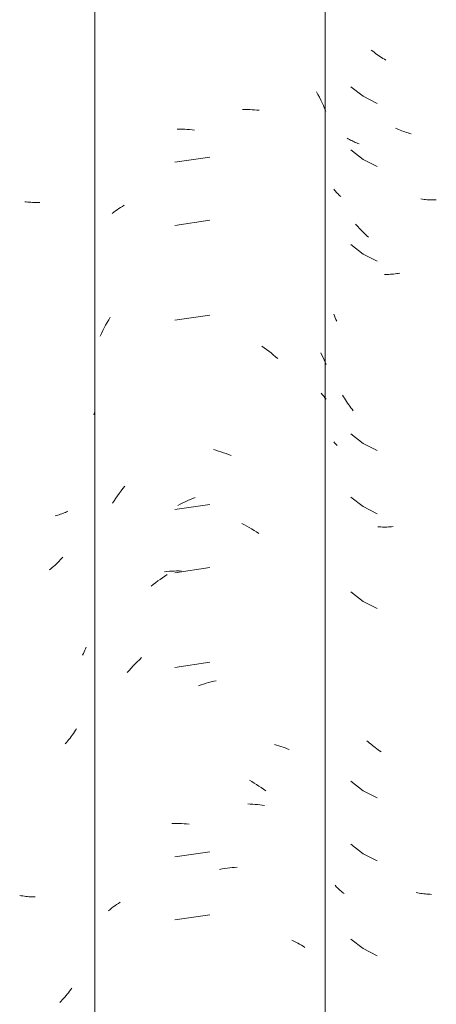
# Model space of a CAD drawing. Header units: metres. Extents: x 10.2 to 107.4, y -18.3 to 5.6.
# Tile 60 of 256: x 15.659 to 15.858, y 3.119 to 3.589. Entities that reach past the tile are written whole.
import ezdxf

# ---------------------------------------------------------------- set-up
doc = ezdxf.new("R2010")
doc.units = ezdxf.units.M
doc.layers.add('A-GLAZ-CWMG', color=7, linetype='Continuous', lineweight=5)

# ---------------------------------------------------------------- blocks, each defined once
blk = doc.blocks.new('FP_17-FACHADA 03')
at = {"layer": 'A-GLAZ-CWMG', "color": 9, "true_color": 0xc0c0c0}
for p, q in [((15.66234, 3.50217), (15.6616, 3.50226)), ((15.66308, 3.50209), (15.66234, 3.50217)), ((15.66381, 3.50202), (15.66308, 3.50209)), ((15.66455, 3.50197), (15.66381, 3.50202)), ((15.66528, 3.50193), (15.66455, 3.50197)), ((15.66601, 3.5019), (15.66528, 3.50193)), ((15.66673, 3.50189), (15.66601, 3.5019)), ((15.66745, 3.50189), (15.66673, 3.50189)), ((15.66817, 3.5019), (15.66745, 3.50189)), ((15.66888, 3.50193), (15.66817, 3.5019)), ((15.67673, 3.35243), (15.67609, 3.35226)), ((15.67737, 3.35261), (15.67673, 3.35243)), ((15.678, 3.3528), (15.67737, 3.35261)), ((15.67862, 3.35301), (15.678, 3.3528)), ((15.67924, 3.35322), (15.67862, 3.35301)), ((15.67984, 3.35345), (15.67924, 3.35322)), ((15.68044, 3.35368), (15.67984, 3.35345)), ((15.68103, 3.35393), (15.68044, 3.35368)), ((15.68161, 3.35419), (15.68103, 3.35393)), ((15.68218, 3.35445), (15.68161, 3.35419)), ((15.67606, 3.32875), (15.67541, 3.32817)), ((15.67671, 3.32935), (15.67606, 3.32875)), ((15.67735, 3.32996), (15.67671, 3.32935)), ((15.67798, 3.33059), (15.67735, 3.32996)), ((15.6786, 3.33122), (15.67798, 3.33059)), ((15.67921, 3.33186), (15.6786, 3.33122)), ((15.67982, 3.33252), (15.67921, 3.33186)), ((15.67409, 3.32703), (15.67342, 3.32648)), ((15.67475, 3.32759), (15.67409, 3.32703)), ((15.67541, 3.32817), (15.67475, 3.32759)), ((15.68958, 3.28659), (15.68921, 3.28584)), ((15.68995, 3.28735), (15.68958, 3.28659)), ((15.6903, 3.28811), (15.68995, 3.28735)), ((15.69065, 3.28887), (15.6903, 3.28811)), ((15.69099, 3.28964), (15.69065, 3.28887)), ((15.68483, 3.24838), (15.6843, 3.24763)), ((15.68535, 3.24913), (15.68483, 3.24838)), ((15.68585, 3.2499), (15.68535, 3.24913)), ((15.68635, 3.25067), (15.68585, 3.2499)), ((15.68153, 3.24404), (15.68094, 3.24336)), ((15.6821, 3.24474), (15.68153, 3.24404)), ((15.68266, 3.24545), (15.6821, 3.24474)), ((15.68322, 3.24617), (15.68266, 3.24545)), ((15.68377, 3.24689), (15.68322, 3.24617)), ((15.6843, 3.24763), (15.68377, 3.24689)), ((15.65997, 3.17094), (15.65922, 3.17107)), ((15.66071, 3.17081), (15.65997, 3.17094)), ((15.66146, 3.17071), (15.66071, 3.17081)), ((15.6622, 3.17061), (15.66146, 3.17071)), ((15.66294, 3.17053), (15.6622, 3.17061)), ((15.66368, 3.17046), (15.66294, 3.17053)), ((15.66441, 3.17041), (15.66368, 3.17046)), ((15.66514, 3.17037), (15.66441, 3.17041)), ((15.66587, 3.17034), (15.66514, 3.17037)), ((15.6666, 3.17032), (15.66587, 3.17034)), ((15.68411, 3.1268), (15.68357, 3.12607)), ((15.68014, 3.12188), (15.67954, 3.12122)), ((15.68074, 3.12255), (15.68014, 3.12188)), ((15.68132, 3.12323), (15.68074, 3.12255)), ((15.6819, 3.12392), (15.68132, 3.12323)), ((15.68247, 3.12463), (15.6819, 3.12392)), ((15.68303, 3.12534), (15.68247, 3.12463)), ((15.68357, 3.12607), (15.68303, 3.12534)), ((15.67893, 3.12056), (15.67831, 3.11993)), ((15.67954, 3.12122), (15.67893, 3.12056))]:
    blk.add_line(p, q, dxfattribs=at)
blk = doc.blocks.new('FP_18-FACHADA 03')
at = {"layer": 'A-GLAZ-CWMG', "color": 9, "true_color": 0xc0c0c0}
for p, q in [((15.80085, 3.55471), (15.80154, 3.55342)), ((15.80154, 3.55342), (15.80221, 3.55212)), ((15.80221, 3.55212), (15.80287, 3.55081)), ((15.80287, 3.55081), (15.8035, 3.54948)), ((15.8035, 3.54948), (15.80411, 3.54814)), ((15.76549, 3.54631), (15.76666, 3.54632)), ((15.76666, 3.54632), (15.76782, 3.54631)), ((15.76782, 3.54631), (15.76898, 3.54627)), ((15.76898, 3.54627), (15.77013, 3.54621)), ((15.77013, 3.54621), (15.77127, 3.54613)), ((15.77127, 3.54613), (15.77241, 3.54603)), ((15.77241, 3.54603), (15.77354, 3.5459)), ((15.80411, 3.54814), (15.80471, 3.54679)), ((15.80471, 3.54679), (15.80528, 3.54543)), ((15.7344, 3.53696), (15.73557, 3.53696)), ((15.73557, 3.53696), (15.73674, 3.53693)), ((15.73674, 3.53693), (15.73793, 3.53688)), ((15.73793, 3.53688), (15.73911, 3.53681)), ((15.73911, 3.53681), (15.7403, 3.53671)), ((15.7403, 3.53671), (15.74149, 3.53659)), ((15.74149, 3.53659), (15.74269, 3.53645)), ((15.74992, 3.52352), (15.73324, 3.52107)), ((15.70405, 3.49727), (15.70485, 3.49786)), ((15.70485, 3.49786), (15.70567, 3.49843)), ((15.70567, 3.49843), (15.70651, 3.49898)), ((15.70651, 3.49898), (15.70737, 3.49952)), ((15.70737, 3.49952), (15.70824, 3.50004)), ((15.70824, 3.50004), (15.70913, 3.50054)), ((15.70326, 3.49667), (15.70405, 3.49727)), ((15.74992, 3.49338), (15.73324, 3.49092)), ((15.70094, 3.44457), (15.70167, 3.44583)), ((15.70167, 3.44583), (15.70242, 3.44707)), ((15.74992, 3.44817), (15.73324, 3.44571)), ((15.69887, 3.4407), (15.69954, 3.442)), ((15.69954, 3.442), (15.70023, 3.44329)), ((15.70023, 3.44329), (15.70094, 3.44457)), ((15.69759, 3.43806), (15.69822, 3.43938)), ((15.69822, 3.43938), (15.69887, 3.4407)), ((15.77477, 3.43331), (15.77588, 3.43252)), ((15.77588, 3.43252), (15.77697, 3.43172)), ((15.77697, 3.43172), (15.77806, 3.43089)), ((15.77806, 3.43089), (15.77914, 3.43004)), ((15.77914, 3.43004), (15.78021, 3.42917)), ((15.78021, 3.42917), (15.78126, 3.42827)), ((15.78126, 3.42827), (15.7823, 3.42736)), ((15.8029, 3.43018), (15.80343, 3.42906)), ((15.80343, 3.42906), (15.80395, 3.42793)), ((15.80395, 3.42793), (15.80446, 3.42679)), ((15.80446, 3.42679), (15.80495, 3.42565)), ((15.80495, 3.42565), (15.80543, 3.4245)), ((15.80304, 3.41084), (15.80366, 3.41013)), ((15.80366, 3.41013), (15.80427, 3.4094)), ((15.80427, 3.4094), (15.80486, 3.40867)), ((15.80486, 3.40867), (15.80543, 3.40792)), ((15.69455, 3.40056), (15.69508, 3.40198)), ((15.75163, 3.38395), (15.75284, 3.38361)), ((15.75284, 3.38361), (15.75405, 3.38324)), ((15.75405, 3.38324), (15.75525, 3.38286)), ((15.75525, 3.38286), (15.75646, 3.38245)), ((15.75646, 3.38245), (15.75766, 3.38201)), ((15.75766, 3.38201), (15.75886, 3.38156)), ((15.75886, 3.38156), (15.76006, 3.38108)), ((15.70843, 3.36531), (15.70932, 3.36643)), ((15.70503, 3.36068), (15.70585, 3.36186)), ((15.70585, 3.36186), (15.7067, 3.36303)), ((15.7067, 3.36303), (15.70755, 3.36418)), ((15.70755, 3.36418), (15.70843, 3.36531)), ((15.70343, 3.35827), (15.70422, 3.35949)), ((15.70422, 3.35949), (15.70503, 3.36068)), ((15.74992, 3.35774), (15.73324, 3.35528)), ((15.73465, 3.35726), (15.73583, 3.35786)), ((15.73583, 3.35786), (15.737, 3.35845)), ((15.737, 3.35845), (15.73818, 3.359)), ((15.73818, 3.359), (15.73937, 3.35954)), ((15.73937, 3.35954), (15.74056, 3.36005)), ((15.74056, 3.36005), (15.74176, 3.36054)), ((15.74176, 3.36054), (15.74295, 3.36101)), ((15.76523, 3.34857), (15.7664, 3.34797)), ((15.7664, 3.34797), (15.76757, 3.34735)), ((15.76757, 3.34735), (15.76873, 3.3467)), ((15.76873, 3.3467), (15.76988, 3.34603)), ((15.76988, 3.34603), (15.77102, 3.34534)), ((15.77102, 3.34534), (15.77216, 3.34462)), ((15.77216, 3.34462), (15.77329, 3.34389)), ((15.72834, 3.32562), (15.72947, 3.32574)), ((15.72849, 3.32349), (15.72962, 3.32421)), ((15.72947, 3.32574), (15.73061, 3.32583)), ((15.73061, 3.32583), (15.73176, 3.32589)), ((15.73176, 3.32589), (15.73292, 3.32594)), ((15.73292, 3.32594), (15.73408, 3.32596)), ((15.74992, 3.3276), (15.73324, 3.32514)), ((15.73408, 3.32596), (15.73525, 3.32596)), ((15.73525, 3.32596), (15.73642, 3.32594)), ((15.72188, 3.31868), (15.72296, 3.31954)), ((15.72296, 3.31954), (15.72404, 3.32037)), ((15.72404, 3.32037), (15.72514, 3.32118)), ((15.72514, 3.32118), (15.72625, 3.32197)), ((15.72625, 3.32197), (15.72736, 3.32274)), ((15.72736, 3.32274), (15.72849, 3.32349)), ((15.71335, 3.28061), (15.71432, 3.28163)), ((15.71432, 3.28163), (15.71531, 3.28263)), ((15.71531, 3.28263), (15.71631, 3.28361)), ((15.71631, 3.28361), (15.71732, 3.28458)), ((15.74992, 3.28238), (15.73324, 3.27992)), ((15.71052, 3.27745), (15.71145, 3.27852)), ((15.71145, 3.27852), (15.71239, 3.27958)), ((15.71239, 3.27958), (15.71335, 3.28061)), ((15.74575, 3.27158), (15.74695, 3.27197)), ((15.74695, 3.27197), (15.74816, 3.27233)), ((15.74816, 3.27233), (15.74937, 3.27268)), ((15.74937, 3.27268), (15.75058, 3.273)), ((15.75058, 3.273), (15.75178, 3.27329)), ((15.75178, 3.27329), (15.75299, 3.27357)), ((15.74454, 3.27117), (15.74575, 3.27158)), ((15.78073, 3.24311), (15.78178, 3.24282)), ((15.78178, 3.24282), (15.78282, 3.24252)), ((15.78282, 3.24252), (15.78384, 3.24219)), ((15.78384, 3.24219), (15.78485, 3.24184)), ((15.78485, 3.24184), (15.78585, 3.24148)), ((15.78585, 3.24148), (15.78684, 3.2411)), ((15.78684, 3.2411), (15.78781, 3.24069)), ((15.76878, 3.2261), (15.76993, 3.22543)), ((15.76993, 3.22543), (15.77108, 3.22473)), ((15.77108, 3.22473), (15.77221, 3.22402)), ((15.77221, 3.22402), (15.77334, 3.22328)), ((15.77334, 3.22328), (15.77446, 3.22252)), ((15.77446, 3.22252), (15.77557, 3.22174)), ((15.77557, 3.22174), (15.77667, 3.22094)), ((15.76809, 3.21473), (15.76925, 3.21469)), ((15.76925, 3.21469), (15.77039, 3.21462)), ((15.77039, 3.21462), (15.77154, 3.21454)), ((15.77154, 3.21454), (15.77267, 3.21443)), ((15.77267, 3.21443), (15.77379, 3.2143)), ((15.77379, 3.2143), (15.77491, 3.21415)), ((15.77491, 3.21415), (15.77602, 3.21397)), ((15.73181, 3.20533), (15.73297, 3.20537)), ((15.73297, 3.20537), (15.73413, 3.20539)), ((15.73413, 3.20539), (15.7353, 3.20539)), ((15.7353, 3.20539), (15.73647, 3.20537)), ((15.73647, 3.20537), (15.73765, 3.20532)), ((15.73765, 3.20532), (15.73884, 3.20525)), ((15.73884, 3.20525), (15.74003, 3.20516)), ((15.74992, 3.19195), (15.73324, 3.1895)), ((15.75459, 3.18346), (15.75579, 3.18368)), ((15.75579, 3.18368), (15.757, 3.18388)), ((15.757, 3.18388), (15.7582, 3.18405)), ((15.7582, 3.18405), (15.7594, 3.1842)), ((15.7594, 3.1842), (15.76059, 3.18432)), ((15.76059, 3.18432), (15.76178, 3.18443)), ((15.76178, 3.18443), (15.76297, 3.18451)), ((15.70158, 3.16371), (15.70232, 3.16434)), ((15.70232, 3.16434), (15.70309, 3.16496)), ((15.70309, 3.16496), (15.70387, 3.16556)), ((15.70387, 3.16556), (15.70467, 3.16615)), ((15.70467, 3.16615), (15.70548, 3.16673)), ((15.70548, 3.16673), (15.70632, 3.16728)), ((15.70632, 3.16728), (15.70717, 3.16783)), ((15.74992, 3.16181), (15.73324, 3.15935)), ((15.78907, 3.1497), (15.79001, 3.14926)), ((15.79001, 3.14926), (15.79093, 3.14879)), ((15.79093, 3.14879), (15.79184, 3.14831)), ((15.79184, 3.14831), (15.79273, 3.14781)), ((15.79273, 3.14781), (15.79361, 3.14729)), ((15.79361, 3.14729), (15.79447, 3.14676)), ((15.79447, 3.14676), (15.79531, 3.14621))]:
    blk.add_line(p, q, dxfattribs=at)
blk = doc.blocks.new('FP_19-FACHADA 03')
at = {"layer": 'A-GLAZ-CWMG', "color": 9, "true_color": 0xc0c0c0}
for p, q in [((15.82763, 3.57414), (15.82695, 3.57468)), ((15.82831, 3.57361), (15.82763, 3.57414)), ((15.829, 3.57309), (15.82831, 3.57361)), ((15.82969, 3.57259), (15.829, 3.57309)), ((15.83039, 3.5721), (15.82969, 3.57259)), ((15.83109, 3.57162), (15.83039, 3.5721)), ((15.8318, 3.57116), (15.83109, 3.57162)), ((15.83251, 3.57071), (15.8318, 3.57116)), ((15.83323, 3.57027), (15.83251, 3.57071)), ((15.83395, 3.56985), (15.83323, 3.57027)), ((15.81724, 3.55717), (15.82317, 3.55262)), ((15.82317, 3.55262), (15.82983, 3.54921)), ((15.83927, 3.53703), (15.83852, 3.53735)), ((15.84001, 3.53671), (15.83927, 3.53703)), ((15.84076, 3.53641), (15.84001, 3.53671)), ((15.84151, 3.53612), (15.84076, 3.53641)), ((15.84226, 3.53585), (15.84151, 3.53612)), ((15.84301, 3.53559), (15.84226, 3.53585)), ((15.84376, 3.53535), (15.84301, 3.53559)), ((15.84451, 3.53511), (15.84376, 3.53535)), ((15.84526, 3.53489), (15.84451, 3.53511)), ((15.816, 3.53231), (15.81548, 3.53263)), ((15.81653, 3.532), (15.816, 3.53231)), ((15.81707, 3.5317), (15.81653, 3.532)), ((15.81762, 3.53141), (15.81707, 3.5317)), ((15.81818, 3.53113), (15.81762, 3.53141)), ((15.81875, 3.53086), (15.81818, 3.53113)), ((15.81932, 3.5306), (15.81875, 3.53086)), ((15.81991, 3.53035), (15.81932, 3.5306)), ((15.84601, 3.53469), (15.84526, 3.53489)), ((15.81724, 3.52703), (15.82317, 3.52247)), ((15.82051, 3.53011), (15.81991, 3.53035)), ((15.82111, 3.52988), (15.82051, 3.53011)), ((15.82317, 3.52247), (15.82983, 3.51907)), ((15.80945, 3.50774), (15.80907, 3.50821)), ((15.80984, 3.50728), (15.80945, 3.50774)), ((15.81024, 3.50683), (15.80984, 3.50728)), ((15.81066, 3.50639), (15.81024, 3.50683)), ((15.81109, 3.50595), (15.81066, 3.50639)), ((15.81154, 3.50552), (15.81109, 3.50595)), ((15.812, 3.50511), (15.81154, 3.50552)), ((15.81247, 3.5047), (15.812, 3.50511)), ((15.85142, 3.50348), (15.85068, 3.50358)), ((15.85216, 3.50338), (15.85142, 3.50348)), ((15.8529, 3.50331), (15.85216, 3.50338)), ((15.85364, 3.50324), (15.8529, 3.50331)), ((15.85437, 3.50319), (15.85364, 3.50324)), ((15.8551, 3.50315), (15.85437, 3.50319)), ((15.85583, 3.50313), (15.8551, 3.50315)), ((15.85655, 3.50312), (15.85583, 3.50313)), ((15.85727, 3.50312), (15.85655, 3.50312)), ((15.85798, 3.50313), (15.85727, 3.50312)), ((15.82004, 3.4909), (15.81946, 3.49158)), ((15.82064, 3.49023), (15.82004, 3.4909)), ((15.82124, 3.48957), (15.82064, 3.49023)), ((15.82186, 3.48893), (15.82124, 3.48957)), ((15.82248, 3.4883), (15.82186, 3.48893)), ((15.82311, 3.48767), (15.82248, 3.4883)), ((15.82374, 3.48706), (15.82311, 3.48767)), ((15.82439, 3.48646), (15.82374, 3.48706)), ((15.82504, 3.48588), (15.82439, 3.48646)), ((15.82569, 3.4853), (15.82504, 3.48588)), ((15.81724, 3.48181), (15.82317, 3.47726)), ((15.82317, 3.47726), (15.82983, 3.47386)), ((15.83396, 3.46752), (15.83324, 3.46752)), ((15.83469, 3.46754), (15.83396, 3.46752)), ((15.83541, 3.46758), (15.83469, 3.46754)), ((15.83615, 3.46762), (15.83541, 3.46758)), ((15.83688, 3.46768), (15.83615, 3.46762)), ((15.83762, 3.46775), (15.83688, 3.46768)), ((15.83836, 3.46784), (15.83762, 3.46775)), ((15.8391, 3.46794), (15.83836, 3.46784)), ((15.83984, 3.46805), (15.8391, 3.46794)), ((15.84059, 3.46818), (15.83984, 3.46805)), ((15.80941, 3.44773), (15.80907, 3.44856)), ((15.80976, 3.4469), (15.80941, 3.44773)), ((15.81012, 3.44607), (15.80976, 3.4469)), ((15.8105, 3.44526), (15.81012, 3.44607)), ((15.81366, 3.40918), (15.81319, 3.40998)), ((15.81414, 3.4084), (15.81366, 3.40918)), ((15.81464, 3.40762), (15.81414, 3.4084)), ((15.81514, 3.40686), (15.81464, 3.40762)), ((15.81565, 3.4061), (15.81514, 3.40686)), ((15.81618, 3.40535), (15.81565, 3.4061)), ((15.81671, 3.40461), (15.81618, 3.40535)), ((15.81725, 3.40388), (15.81671, 3.40461)), ((15.81781, 3.40316), (15.81725, 3.40388)), ((15.81837, 3.40246), (15.81781, 3.40316)), ((15.81724, 3.39139), (15.82317, 3.38683)), ((15.80944, 3.38718), (15.80907, 3.38764)), ((15.80982, 3.38673), (15.80944, 3.38718)), ((15.81021, 3.38629), (15.80982, 3.38673)), ((15.81062, 3.38586), (15.81021, 3.38629)), ((15.82317, 3.38683), (15.82983, 3.38343)), ((15.81724, 3.36124), (15.82317, 3.35669)), ((15.82317, 3.35669), (15.82983, 3.35329)), ((15.83086, 3.34702), (15.83015, 3.34707)), ((15.83589, 3.34703), (15.83516, 3.34699)), ((15.83662, 3.34709), (15.83589, 3.34703)), ((15.83736, 3.34716), (15.83662, 3.34709)), ((15.83156, 3.34699), (15.83086, 3.34702)), ((15.83227, 3.34696), (15.83156, 3.34699)), ((15.83299, 3.34695), (15.83227, 3.34696)), ((15.83371, 3.34695), (15.83299, 3.34695)), ((15.83443, 3.34696), (15.83371, 3.34695)), ((15.83516, 3.34699), (15.83443, 3.34696)), ((15.81724, 3.31603), (15.82317, 3.31147)), ((15.82317, 3.31147), (15.82983, 3.30807)), ((15.8255, 3.24433), (15.82484, 3.24491)), ((15.82616, 3.24376), (15.8255, 3.24433)), ((15.82683, 3.24321), (15.82616, 3.24376)), ((15.8275, 3.24266), (15.82683, 3.24321)), ((15.82818, 3.24213), (15.8275, 3.24266)), ((15.82887, 3.24162), (15.82818, 3.24213)), ((15.82956, 3.24111), (15.82887, 3.24162)), ((15.83026, 3.24062), (15.82956, 3.24111)), ((15.83096, 3.24014), (15.83026, 3.24062)), ((15.83167, 3.23967), (15.83096, 3.24014)), ((15.81724, 3.2256), (15.82317, 3.22104)), ((15.82317, 3.22104), (15.82983, 3.21764)), ((15.81724, 3.19546), (15.82317, 3.1909)), ((15.82317, 3.1909), (15.82983, 3.1875)), ((15.81005, 3.17547), (15.80968, 3.1759)), ((15.81044, 3.17505), (15.81005, 3.17547)), ((15.81084, 3.17464), (15.81044, 3.17505)), ((15.81125, 3.17423), (15.81084, 3.17464)), ((15.81167, 3.17383), (15.81125, 3.17423)), ((15.81211, 3.17344), (15.81167, 3.17383)), ((15.81255, 3.17306), (15.81211, 3.17344)), ((15.81301, 3.17268), (15.81255, 3.17306)), ((15.81348, 3.17232), (15.81301, 3.17268)), ((15.81395, 3.17196), (15.81348, 3.17232)), ((15.84905, 3.17229), (15.8483, 3.17244)), ((15.8498, 3.17215), (15.84905, 3.17229)), ((15.85054, 3.17203), (15.8498, 3.17215)), ((15.85128, 3.17192), (15.85054, 3.17203)), ((15.85203, 3.17183), (15.85128, 3.17192)), ((15.85277, 3.17175), (15.85203, 3.17183)), ((15.8535, 3.17168), (15.85277, 3.17175)), ((15.85423, 3.17163), (15.8535, 3.17168)), ((15.85497, 3.17159), (15.85423, 3.17163)), ((15.85569, 3.17156), (15.85497, 3.17159)), ((15.81724, 3.15024), (15.82317, 3.14569)), ((15.82317, 3.14569), (15.82983, 3.14229))]:
    blk.add_line(p, q, dxfattribs=at)
blk = doc.blocks.new('Rectangular Mullion - Telha Fibrocimento - Ondulada-1908998-FACHADA 03')
at = {"layer": 'A-GLAZ-CWMG'}
for p, q in [((15.69508, 2.77698), (15.69508, 4.13223)), ((15.80491, 2.77941), (15.80491, 4.13466))]:
    blk.add_line(p, q, dxfattribs=at)
for name in ['FP_18-FACHADA 03', 'FP_17-FACHADA 03', 'FP_19-FACHADA 03']:
    blk.add_blockref(name, (0, 0), dxfattribs=at)

msp = doc.modelspace()

# ---------------------------------------------------------------- block references
at = {"layer": 'A-GLAZ-CWMG'}
msp.add_blockref('Rectangular Mullion - Telha Fibrocimento - Ondulada-1908998-FACHADA 03', (0, 0), dxfattribs=at)

doc.saveas('drawing.dxf')
